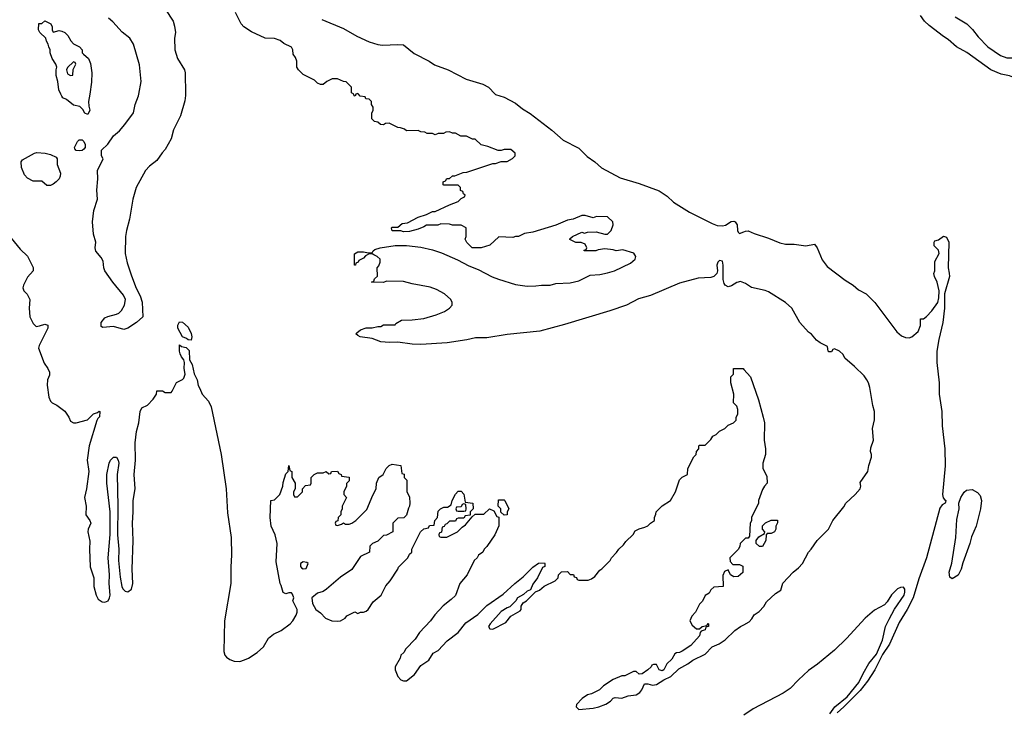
# Model space of a CAD drawing. Header units: inches. Extents: x 2494115 to 2685112, y 774173 to 915163.
# Tile 9 of 215: x 2514956 to 2521813, y 845693 to 850520. Entities that reach past the tile are written whole.
import ezdxf

# ---------------------------------------------------------------- set-up
doc = ezdxf.new("R2010")
doc.units = ezdxf.units.IN
doc.header["$MEASUREMENT"] = 0
for name, color, linetype in [('C5814', 7, 'Continuous'), ('C5815', 7, 'Continuous'), ('C5824', 7, 'Continuous'), ('C5825', 7, 'Continuous')]:
    doc.layers.add(name, color=color, linetype=linetype)

msp = doc.modelspace()

# ---------------------------------------------------------------- linework, layer by layer
at = {"layer": 'C5814', "color": 5, "elevation": 20}
for points in [[(2515443.4, 850000), (2515436, 849950), (2515436.9, 849916.9), (2515444.7, 849890), (2515430, 849858), (2515410, 849868), (2515394.6, 849894.6), (2515374, 849914), (2515330, 849924), (2515283.1, 849963.1), (2515256.4, 849976.4), (2515250, 849986), (2515243.2, 850000)], [(2516110.3, 850000), (2516110.5, 849990.5), (2516105.2, 849954.8), (2516075.5, 849850), (2516028, 849752), (2516010, 849688.7), (2515970, 849615.3), (2515947.7, 849592.3), (2515910, 849539), (2515859.8, 849500.2), (2515831, 849470), (2515766, 849350), (2515744, 849270), (2515721.6, 849130), (2515698.8, 849050), (2515693.4, 849010), (2515690.7, 848890), (2515705.2, 848825.2), (2515734.6, 848734.6), (2515767.7, 848647.7), (2515795.8, 848595.8), (2515810, 848552), (2515814.4, 848450), (2515770, 848409.6), (2515710, 848369.5), (2515681.2, 848361.2), (2515610, 848380.9), (2515534.6, 848374.6), (2515522.7, 848382.7), (2515524.5, 848410), (2515550, 848442), (2515570, 848452.4), (2515630, 848466.8), (2515645.4, 848474.6), (2515666, 848494), (2515687, 848530), (2515693.2, 848570), (2515679.7, 848599.7), (2515603.6, 848690), (2515549, 848770), (2515542, 848790), (2515536.5, 848836.5), (2515523.1, 848863.1), (2515485.6, 848905.6), (2515481.2, 848930), (2515485.2, 848970), (2515470, 849026), (2515462, 849110), (2515472.7, 849190), (2515497.2, 849270), (2515492.3, 849332.3), (2515499.5, 849410), (2515499, 849470), (2515538, 849550), (2515526, 849570), (2515526, 849610), (2515570, 849652), (2515609.3, 849710.7), (2515650, 849746), (2515689, 849790), (2515749, 849870), (2515760.9, 849930), (2515783.7, 849990), (2515785.5, 850000)], [(2517297.1, 850000), (2517292, 849988), (2517286, 849990), (2517282.7, 850000)], [(2520000, 848685.1), (2519974.8, 848694.8), (2519950, 848689.2), (2519914, 848666), (2519890, 848658), (2519870, 848668.7), (2519862, 848682), (2519856.2, 848710), (2519856.2, 848810), (2519850, 848838), (2519830, 848842), (2519818, 848830), (2519811, 848810), (2519816, 848770), (2519811.1, 848751.1), (2519790, 848729.3), (2519770, 848722.7), (2519680.9, 848719.1), (2519550, 848683), (2519350, 848597.7), (2519265.1, 848574.9), (2519181, 848530), (2519066, 848490), (2518750, 848394.7), (2518578, 848350), (2518350, 848325.7), (2518210, 848303.5), (2518130, 848302), (2518070, 848288.4), (2517932.5, 848267.5), (2517750, 848255.1), (2517690, 848258.7), (2517590, 848273.2), (2517530.5, 848269.5), (2517470, 848274), (2517410, 848298), (2517326, 848310), (2517310, 848318), (2517298, 848330), (2517303.1, 848336.9), (2517330, 848358), (2517370, 848371.3), (2517410, 848371.3), (2517450, 848382), (2517470, 848382), (2517490, 848394), (2517570, 848394), (2517576.4, 848403.6), (2517615.3, 848424.7), (2517690, 848427.3), (2517770, 848438), (2517857.2, 848462.8), (2517914.2, 848485.8), (2517948.7, 848510), (2517968, 848530), (2517968, 848550), (2517958, 848570), (2517915.3, 848610), (2517858.9, 848638.9), (2517814.8, 848654.8), (2517690, 848679), (2517630, 848695.3), (2517510, 848698), (2517490, 848689), (2517406, 848690), (2517422, 848698), (2517427.3, 848712.7), (2517447.3, 848732.7), (2517446, 848790), (2517456.4, 848803.6), (2517466, 848830), (2517466, 848850), (2517446, 848870), (2517422, 848882), (2517410, 848888), (2517390, 848888), (2517364.7, 848875.3), (2517350, 848858), (2517318, 848842), (2517314, 848830), (2517298, 848822), (2517294, 848810), (2517288.4, 848808.4), (2517287.3, 848887.3), (2517310, 848902), (2517350, 848902), (2517386, 848894), (2517410, 848894), (2517418, 848910), (2517430, 848918), (2517466, 848930), (2517570, 848946), (2517650, 848947.3), (2517750, 848935.5), (2517830, 848916.3), (2517894.6, 848894.6), (2518005.2, 848845.2), (2518084.1, 848804.1), (2518150, 848779.1), (2518247.2, 848727.2), (2518290, 848710.4), (2518410, 848673.4), (2518490, 848662), (2518550, 848664), (2518590.7, 848670.7), (2518650, 848670.8), (2518690, 848681), (2518790, 848686), (2518850, 848701), (2518930, 848738.8), (2518995.5, 848744.5), (2519050, 848754.8), (2519098, 848770), (2519210, 848822.8), (2519242, 848850), (2519248, 848870), (2519233.6, 848893.6), (2519156.5, 848916.5), (2519110, 848908), (2519090, 848915.3), (2519030, 848924), (2518984, 848916), (2518969.3, 848909.3), (2518888.9, 848908.9), (2518886, 848910), (2518887.3, 848912.7), (2518902, 848918), (2518906, 848930), (2518894.6, 848954.6), (2518867.3, 848967.3), (2518830, 848968), (2518787.3, 848987.3), (2518787.3, 848992.7), (2518806, 849010), (2518870, 849038), (2518890, 849032), (2518910, 849038), (2518970, 849042), (2519030, 849024.7), (2519050, 849024.7), (2519075.3, 849050), (2519088, 849090), (2519086, 849110), (2519050, 849146), (2518972.7, 849147.3), (2518950, 849138), (2518894.6, 849154.6), (2518870, 849155.3), (2518811.1, 849128.9), (2518770, 849122), (2518690, 849089), (2518530, 849039), (2518470.9, 849029.1), (2518430.9, 849009.1), (2518410, 849008.7), (2518390, 849002), (2518292.7, 849007.3), (2518230.5, 848949.5), (2518169, 848929), (2518106, 848930), (2518070, 848966), (2518058, 848990), (2518066, 849010), (2518066, 849070), (2518030, 849088), (2517970, 849088.7), (2517950, 849095.3), (2517890, 849098), (2517868.9, 849088.9), (2517790, 849088.7), (2517770, 849075.3), (2517730, 849059), (2517670, 849044), (2517630, 849042), (2517610, 849048), (2517550, 849048), (2517546, 849070), (2517550, 849074), (2517590, 849074), (2517620.4, 849099.6), (2517656.4, 849103.6), (2517730, 849144.7), (2517790, 849162), (2517830, 849182), (2517850, 849182), (2517949.3, 849230.7), (2518010, 849252), (2518030, 849274), (2518054.6, 849285.4), (2518058, 849298), (2518047.3, 849307.3), (2518042, 849322), (2518026, 849330), (2518026, 849350), (2518010, 849366), (2517910, 849366), (2517906, 849370), (2517906, 849390), (2517922, 849398), (2517930, 849414), (2517950, 849414), (2517970, 849432), (2517987.3, 849432.7), (2518044.7, 849455.3), (2518070, 849458), (2518250, 849518), (2518270, 849518), (2518310, 849531.3), (2518350, 849532), (2518388.4, 849551.6), (2518406, 849570), (2518406, 849590), (2518375.3, 849615.3), (2518330, 849615.3), (2518310, 849608.7), (2518288.9, 849608.9), (2518216.4, 849636.4), (2518170, 849648.7), (2518127.3, 849687.3), (2518108.4, 849688.4), (2518067.3, 849707.3), (2518028.4, 849708.4), (2517990, 849728), (2517970, 849728), (2517950, 849738), (2517923.6, 849736.4), (2517907.3, 849727.3), (2517870, 849726), (2517850, 849718), (2517830, 849726), (2517792.7, 849727.3), (2517776.4, 849736.4), (2517750, 849738), (2517730, 849748), (2517650, 849746), (2517636.4, 849756.4), (2517607.3, 849767.3), (2517588.4, 849768.4), (2517530, 849798), (2517503.6, 849796.4), (2517490, 849788), (2517468.4, 849788.4), (2517450, 849806), (2517426, 849810), (2517408.4, 849828.4), (2517407.3, 849867.3), (2517418, 849890), (2517418, 849910), (2517406, 849930), (2517406, 849950), (2517390, 849966), (2517367.3, 849967.3), (2517362, 849982), (2517327.3, 849987.3), (2517315.6, 850000)], [(2518268.1, 850000), (2518270, 849998), (2518330, 849980.7), (2518410, 849938.4), (2518458, 849898), (2518510, 849866), (2518661.6, 849750), (2518741.3, 849681.3), (2518850, 849624.9), (2518907, 849567), (2518960.7, 849530), (2519006.7, 849486.7), (2519138.4, 849418.4), (2519270, 849379.3), (2519410, 849326), (2519464.9, 849290), (2519508.9, 849248.9), (2519619.5, 849179.5), (2519778.5, 849098.5), (2519813.8, 849086.2), (2519850, 849083.8), (2519871.3, 849088.7), (2519910, 849114.4), (2519930, 849115.3), (2519939.1, 849110), (2519952.4, 849090), (2519954, 849050), (2519958.8, 849038.8), (2519970, 849030.8), (2520000, 849042.2)], [(2514896.9, 848996.9), (2514959.6, 848919.6), (2515011.1, 848871.1), (2515050, 848794), (2515050.9, 848769.1), (2515010, 848726), (2514982, 848670), (2514978, 848650), (2514984.7, 848630), (2515007.1, 848607.1), (2515026, 848570), (2515022.8, 848510), (2515027.7, 848450), (2515050, 848402), (2515070, 848382), (2515094.6, 848385.4), (2515130, 848398), (2515152, 848390), (2515151.3, 848370), (2515090.7, 848250), (2515088, 848230), (2515126.2, 848126.2), (2515151.3, 848090), (2515163.6, 848063.6), (2515163.6, 848043.6), (2515150.7, 848009.3), (2515146.7, 847973.3), (2515158.8, 847890), (2515170, 847862), (2515182, 847850), (2515213.7, 847833.7), (2515270.7, 847790.7), (2515298, 847750), (2515310, 847722), (2515330, 847711.3), (2515350, 847711), (2515429.1, 847730.9), (2515470, 847772), (2515498, 847782), (2515510, 847792), (2515514, 847790), (2515512, 847752), (2515499.6, 847740.4), (2515494, 847726), (2515439.1, 847550), (2515424.9, 847450), (2515437.1, 847370), (2515421.3, 847250), (2515406.4, 847190), (2515418, 847130), (2515417.3, 847070), (2515445.5, 847030), (2515450.4, 847010), (2515434, 846970), (2515430.7, 846950), (2515444.5, 846884.5), (2515442, 846830), (2515447.5, 846707.5), (2515473.4, 846630), (2515473, 846570), (2515488.9, 846508.9), (2515502.3, 846482.3), (2515530, 846461.6), (2515550, 846459.3), (2515571, 846469), (2515582.4, 846490), (2515586.3, 846510), (2515579.7, 846590), (2515581.6, 846650), (2515571.6, 846770), (2515587.2, 846932.8), (2515587, 847090), (2515562, 847290), (2515564, 847350), (2515579, 847430), (2515589.1, 847450.9), (2515610, 847472), (2515630, 847472), (2515642.8, 847450), (2515646.8, 847430), (2515634, 847350), (2515640.5, 847130), (2515637.1, 846930), (2515646.4, 846830), (2515644.9, 846750), (2515655.1, 846635.1), (2515666.4, 846570), (2515673.7, 846553.7), (2515690, 846536.3), (2515710, 846533), (2515734, 846550), (2515744.2, 846590), (2515738.9, 846690), (2515747.3, 846890), (2515741.6, 847010), (2515747, 847090), (2515745.1, 847170), (2515759.6, 847250), (2515754, 847350), (2515762, 847450), (2515759.3, 847570), (2515769.4, 847650), (2515786.6, 847710), (2515794, 847790), (2515805.6, 847814.4), (2515845.6, 847834.4), (2515885.6, 847874.4), (2515908, 847910), (2515910, 847934), (2515950, 847934), (2515970, 847922), (2516010, 847922), (2516018, 847930), (2516048.9, 847991.1), (2516090, 848012), (2516098, 848022), (2516108.7, 848050), (2516101.2, 848090), (2516104, 848130), (2516098, 848150), (2516082, 848170), (2516074, 848190), (2516069, 848210), (2516070, 848254), (2516082, 848242), (2516116, 848236), (2516135.3, 848215.3), (2516138, 848150), (2516156, 848116), (2516170.9, 848050.9), (2516191.3, 848010), (2516198, 847970), (2516210.7, 847950.7), (2516226.8, 847910), (2516270, 847860.7), (2516290, 847822.8), (2516360.2, 847490), (2516394.4, 847250), (2516403.7, 847083.7), (2516429, 846910), (2516431.7, 846788.3), (2516426.1, 846706.1), (2516425.7, 846590), (2516383.1, 846330), (2516377.5, 846117.5), (2516384.9, 846090), (2516396.7, 846076.7), (2516420.2, 846060.2), (2516450, 846048.9), (2516490, 846047.4), (2516522.6, 846057.4), (2516550, 846070.3), (2516610, 846110.3), (2516653, 846150), (2516689.8, 846210.2), (2516700.1, 846219.9), (2516723.1, 846236.9), (2516777.8, 846262.2), (2516839.5, 846310), (2516858, 846330), (2516882, 846370), (2516888.7, 846390), (2516888, 846410), (2516858, 846470), (2516866, 846490), (2516856.4, 846516.4), (2516850, 846526), (2516830, 846526), (2516810, 846518), (2516790, 846528), (2516777.2, 846577.2), (2516769.2, 846590), (2516742.5, 846742.5), (2516749, 846870), (2516734, 846930), (2516707, 846990), (2516699.3, 847050), (2516706, 847170), (2516730, 847174), (2516768, 847210), (2516789, 847270), (2516790, 847294), (2516810, 847354), (2516826, 847370), (2516830, 847414), (2516838, 847378), (2516851.1, 847371.1), (2516852, 847330), (2516874, 847290), (2516874, 847250), (2516862, 847230), (2516862, 847210), (2516870, 847194), (2516890, 847194), (2516926, 847230), (2516926, 847250), (2516947.3, 847272.7), (2516982, 847278), (2516986, 847290), (2516986, 847330), (2517006, 847350), (2517030, 847362), (2517070, 847362), (2517090, 847372), (2517110, 847354), (2517122, 847358), (2517128.4, 847371.6), (2517170, 847374), (2517178, 847358), (2517194, 847350), (2517198, 847338), (2517250, 847332), (2517250, 847306), (2517232.7, 847287.3), (2517231.6, 847268.4), (2517214, 847230), (2517214, 847210), (2517231.1, 847188.9), (2517202, 847130), (2517202, 847110), (2517192, 847090), (2517191.6, 847068.4), (2517174, 847050), (2517172.7, 847027.3), (2517158, 847022), (2517154, 847010), (2517158, 846998), (2517170, 846994), (2517196.4, 847003.6), (2517210, 847014), (2517224.7, 847004.7), (2517250, 847004.7), (2517270, 847011.3), (2517298, 847030), (2517374, 847106), (2517414.6, 847205.4), (2517438, 847250), (2517442, 847290), (2517458, 847330), (2517488, 847350), (2517508.4, 847391.6), (2517530, 847414), (2517550, 847422), (2517610, 847414), (2517618, 847358), (2517632.7, 847352.7), (2517634, 847330), (2517651.1, 847311.1), (2517652.7, 847232.7), (2517671.1, 847191.1), (2517672, 847150), (2517671.3, 847130), (2517663.6, 847116.4), (2517650, 847066), (2517631.6, 847048.4), (2517590, 847046), (2517554, 847010), (2517554, 846950), (2517510, 846928), (2517490, 846926), (2517450, 846886), (2517414, 846870), (2517394, 846850), (2517391.1, 846808.9), (2517330, 846778), (2517270, 846688), (2517190, 846635.3), (2517092, 846550), (2517070, 846535.3), (2517030, 846522), (2516991.3, 846490), (2516996, 846450), (2517018, 846410), (2517050, 846386), (2517086, 846350), (2517130, 846330.8), (2517170, 846327.3), (2517190, 846331), (2517222, 846350), (2517234.6, 846365.4), (2517290, 846394), (2517310, 846382), (2517328.7, 846391.3), (2517350, 846391.3), (2517370, 846398), (2517382, 846410), (2517418, 846462), (2517474, 846510), (2517504.7, 846575.3), (2517535.3, 846610), (2517588.7, 846690), (2517594.6, 846705.4), (2517658, 846770), (2517670, 846794), (2517686, 846810), (2517688, 846830), (2517748, 846950), (2517770, 846972), (2517802, 846978), (2517810, 846994), (2517842, 846998), (2517846, 847030), (2517866, 847050), (2517870, 847094), (2517886, 847110), (2517910, 847122), (2517936.4, 847123.6), (2517962, 847138), (2517968, 847170), (2517990, 847214), (2518010, 847234), (2518030, 847234), (2518050, 847214), (2518058, 847158), (2518111.1, 847151.1), (2518114, 847110), (2518094, 847090), (2518094, 847066), (2518058, 847062), (2518050, 847046), (2518010, 847046), (2517998, 847042), (2517990, 847026), (2517950, 847026), (2517930, 847006), (2517918, 847002), (2517912, 846988), (2517898, 846982), (2517892.7, 846947.3), (2517878, 846942), (2517874, 846930), (2517878, 846918), (2517890, 846914), (2517930, 846914), (2518006, 846950), (2518036.4, 846983.6), (2518060.4, 846999.6), (2518106, 847054), (2518127.3, 847072.7), (2518187.3, 847072.7), (2518228.4, 847111.6), (2518256.9, 847096.9), (2518278, 847058), (2518292.7, 847052.7), (2518292.7, 846992.7), (2518264.7, 846930), (2518210, 846848), (2518191.1, 846828.9), (2518182, 846810), (2518151.6, 846788.4), (2518142, 846770), (2518122, 846750), (2518072, 846650), (2518022, 846590), (2517990, 846508), (2517962, 846478), (2517905.2, 846434.8), (2517847.7, 846372.3), (2517816, 846330), (2517741, 846250), (2517710, 846202), (2517644.5, 846135.5), (2517631.3, 846110), (2517611.3, 846090), (2517604.7, 846070), (2517571, 846010), (2517571, 845990), (2517590, 845942), (2517610, 845918), (2517630, 845911.3), (2517650, 845911.3), (2517704.7, 845955.3), (2517750, 846018), (2517804.7, 846055.3), (2517835.3, 846104.7), (2517870, 846124.7), (2517934, 846190), (2518009, 846250), (2518063.9, 846316.1), (2518145.4, 846374.6), (2518210, 846437.3), (2518323.3, 846516.7), (2518404, 846590), (2518463.2, 846636.8), (2518530, 846704.7), (2518570, 846731.3), (2518610, 846734), (2518614, 846730), (2518614, 846710), (2518598, 846702), (2518562, 846630), (2518530, 846586), (2518512.7, 846547.3), (2518490, 846538), (2518465.4, 846514.6), (2518422, 846490), (2518411.3, 846468.7), (2518370, 846428), (2518350, 846422), (2518310, 846395.3), (2518232, 846310), (2518222, 846290), (2518230, 846274), (2518250, 846272), (2518340.4, 846319.6), (2518376.4, 846363.6), (2518440.4, 846399.6), (2518448, 846410), (2518448.4, 846431.6), (2518463.1, 846456.9), (2518486, 846470), (2518547.3, 846532.7), (2518576.4, 846543.6), (2518608.4, 846571.6), (2518686, 846610), (2518706, 846630), (2518708, 846650), (2518730, 846672), (2518770, 846674), (2518790, 846654), (2518812.7, 846652.7), (2518818, 846638), (2518832.7, 846632.7), (2518838, 846618), (2518850, 846614), (2518914, 846614), (2518938, 846622), (2518960.4, 846639.6), (2518996.4, 846683.6), (2519010, 846692), (2519068.4, 846751.6), (2519078, 846770), (2519112.9, 846807.1), (2519128, 846830), (2519160.4, 846859.6), (2519176.4, 846883.6), (2519228.4, 846931.6), (2519243.1, 846956.9), (2519270, 846972), (2519310, 846982), (2519330, 846992), (2519348.9, 847011.1), (2519378, 847030), (2519378, 847050), (2519387.3, 847072.7), (2519388, 847090), (2519430, 847132), (2519488, 847170), (2519522, 847230), (2519550, 847312), (2519570, 847332), (2519606, 847350), (2519608.4, 847391.6), (2519650, 847474), (2519666, 847490), (2519668.4, 847511.6), (2519686, 847530), (2519686, 847550), (2519690, 847554), (2519730, 847554), (2519770, 847594), (2519783.1, 847616.9), (2519806, 847630), (2519828.4, 847651.6), (2519866, 847670), (2519890, 847694), (2519926, 847710), (2519946, 847730), (2519946, 847750), (2519958, 847770), (2519956.4, 847803.6), (2519950, 847826), (2519928, 847850), (2519928.7, 847910), (2519908.7, 847990), (2519908, 848030), (2519926, 848050), (2519926, 848090), (2519994, 848090), (2520000, 848082.9)], [(2520000, 846896), (2519974, 846870), (2519972, 846850), (2519962, 846830), (2519902, 846770), (2519903.6, 846743.6), (2519922, 846722), (2519970, 846722), (2519992, 846712), (2519992, 846668), (2519959.6, 846640.4), (2519930, 846638), (2519906, 846650), (2519890, 846686), (2519865.4, 846674.6), (2519852.7, 846647.3), (2519854, 846570), (2519790, 846566), (2519770, 846546), (2519756.9, 846523.1), (2519730, 846506), (2519711.6, 846468.4), (2519690, 846446), (2519662, 846390), (2519636.9, 846363.1), (2519622, 846330), (2519639.6, 846299.6), (2519670, 846274), (2519690, 846274), (2519710, 846292), (2519742, 846298), (2519750, 846314), (2519754, 846310), (2519752, 846290), (2519734, 846286), (2519730, 846268), (2519702, 846258), (2519694, 846250), (2519690, 846226), (2519630, 846158), (2519570, 846118), (2519550, 846108.7), (2519530, 846108), (2519519.6, 846100.4), (2519496.9, 846063.1), (2519462, 846030), (2519442, 845990), (2519430, 845982), (2519410, 845988), (2519390, 846026), (2519370, 846026), (2519358, 846022), (2519354, 846010), (2519330.9, 845989.1), (2519290, 845962), (2519270, 845958), (2519250, 845978), (2519230, 845978), (2519170, 845948), (2519150, 845948), (2519090, 845922), (2519022, 845878), (2518994, 845850), (2518938, 845822), (2518910, 845814), (2518872, 845790), (2518832.7, 845747.3), (2518832, 845730), (2518850, 845712), (2518950, 845720.7), (2518990, 845731), (2519038, 845750), (2519070, 845771.3), (2519090, 845792), (2519103.1, 845796.9), (2519150, 845791.3), (2519193.2, 845806.8), (2519250, 845814.8), (2519274, 845830), (2519288.7, 845850), (2519308.4, 845891.6), (2519330, 845892), (2519362.8, 845882.8), (2519390, 845887.3), (2519440.9, 845919.1), (2519490, 845942.8), (2519545.2, 845994.8), (2519610, 846031), (2519644.1, 846055.9), (2519730, 846098), (2519778, 846150), (2519828, 846170), (2519870, 846198), (2519937.5, 846262.5), (2519975.3, 846290), (2520000, 846303.5)]]:
    msp.add_lwpolyline(points, dxfattribs=at)
for points in [[(2515370, 849605.2), (2515349.1, 849609.1), (2515340.4, 849620.4), (2515338, 849630), (2515358, 849670), (2515370, 849682), (2515390, 849682), (2515402, 849670), (2515412, 849650), (2515411.6, 849628.4), (2515403.6, 849616.4), (2515390, 849609)], [(2515145.2, 849365.2), (2515110, 849395.3), (2515050, 849395.3), (2515010, 849415.3), (2514990, 849438), (2514968, 849490), (2514966, 849530), (2514976.4, 849543.6), (2515058, 849590), (2515075.3, 849595.3), (2515134, 849590), (2515170, 849581), (2515210, 849562), (2515218, 849550), (2515218, 849510), (2515241, 849450), (2515238.8, 849430), (2515230.8, 849410), (2515210, 849389), (2515190, 849373.2), (2515170, 849365.2)], [(2516150, 848286), (2516130, 848288), (2516118, 848298), (2516089, 848309), (2516058, 848370), (2516058, 848390), (2516070, 848414), (2516090, 848412), (2516130, 848378), (2516150, 848334), (2516154.8, 848310)], [(2518050, 847146), (2518038, 847142), (2518030, 847126), (2517998, 847122), (2517994, 847110), (2517998, 847098), (2518010, 847094), (2518050, 847094), (2518062, 847098), (2518066, 847110), (2518062, 847142)], [(2518330, 847066), (2518307.3, 847087.3), (2518306, 847110), (2518288, 847130), (2518290, 847174), (2518330, 847174), (2518334, 847170), (2518362, 847110), (2518352, 847090), (2518350, 847068)], [(2516930, 846742), (2516912, 846730), (2516912, 846710), (2516919.6, 846699.6), (2516930, 846692), (2516950, 846694), (2516966, 846730), (2516956.4, 846736.4)]]:
    msp.add_lwpolyline(points, close=True, dxfattribs=at)
at = {"layer": 'C5815', "color": 5, "elevation": 20}
for points in [[(2515970.8, 850590), (2516024, 850510), (2516035.2, 850475.2), (2516042, 850430), (2516034.8, 850390), (2516036, 850310), (2516056, 850250), (2516102.8, 850170), (2516107.3, 850150), (2516110.3, 850000)], [(2517282.7, 850000), (2517282, 850002), (2517266, 850010), (2517266, 850050), (2517230, 850086), (2517210, 850088), (2517170, 850108), (2517132.7, 850107.3), (2517094, 850090), (2517070, 850068), (2517050, 850068), (2517030, 850078), (2517010, 850098), (2516930, 850138), (2516898, 850170), (2516886, 850190), (2516886, 850230), (2516876.4, 850256.4), (2516860.4, 850280.4), (2516858, 850310), (2516848.4, 850328.4), (2516794.6, 850354.6), (2516770, 850375.3), (2516730, 850388.7), (2516666, 850390), (2516570, 850435.3), (2516518, 850470), (2516498, 850490), (2516458, 850570)], [(2515243.2, 850000), (2515228.7, 850030), (2515221.2, 850090), (2515209.2, 850130), (2515209, 850170), (2515215.3, 850190), (2515208.7, 850210), (2515182, 850250), (2515168.7, 850290), (2515168.7, 850310), (2515158, 850330), (2515155.3, 850350), (2515142, 850370), (2515138, 850390), (2515095.3, 850430), (2515088, 850450), (2515090, 850494), (2515110, 850494), (2515130, 850512), (2515172, 850490), (2515182, 850470), (2515182, 850450), (2515190, 850434), (2515230, 850444.7), (2515250, 850441), (2515270.6, 850430.6), (2515291.3, 850410), (2515311.6, 850371.6), (2515331.6, 850351.6), (2515372, 850330), (2515391.3, 850310), (2515392, 850290), (2515399.6, 850279.6), (2515436, 850250), (2515450, 850214), (2515458.8, 850150), (2515455.9, 850084.1), (2515443.4, 850000)], [(2515785.5, 850000), (2515801.2, 850090), (2515790, 850206), (2515748.7, 850350), (2515722, 850390), (2515670, 850434), (2515604.7, 850504.7), (2515575.3, 850530)], [(2517061.1, 850521.1), (2517210, 850459.3), (2517304.9, 850404.9), (2517390, 850365.5), (2517450, 850347.7), (2517483.4, 850343.4), (2517590, 850347.3), (2517630, 850344.7), (2517703.7, 850283.7), (2517807.3, 850230), (2517845.2, 850205.2), (2517938.8, 850170), (2518065.5, 850105.5), (2518181, 850070), (2518221, 850050), (2518268.1, 850000)], [(2517315.6, 850000), (2517310, 850006), (2517298, 850002), (2517297.1, 850000)]]:
    msp.add_lwpolyline(points, dxfattribs=at)
msp.add_lwpolyline([(2515330, 850226), (2515290, 850186), (2515282, 850170), (2515290, 850142), (2515310, 850132), (2515326, 850134), (2515328, 850172), (2515346, 850210), (2515342, 850222)], close=True, dxfattribs=at)
at = {"layer": 'C5824', "color": 5, "elevation": 20}
for points in [[(2520000, 849042.2), (2520010, 849046), (2520030, 849048), (2520070.2, 849030.2), (2520170, 848998), (2520250, 848964.2), (2520290, 848954.9), (2520350, 848956.4), (2520430, 848944), (2520490, 848956), (2520510, 848931), (2520545.3, 848845.3), (2520579.7, 848799.7), (2520704.6, 848704.6), (2520760.5, 848670), (2520797.5, 848637.5), (2520850.3, 848610), (2520910.3, 848550), (2521064.2, 848344.2), (2521097, 848317), (2521124.1, 848304.1), (2521150, 848302.8), (2521169.5, 848310.5), (2521212.1, 848347.9), (2521228.4, 848388.4), (2521230, 848434), (2521250, 848434), (2521270, 848451.3), (2521309, 848490), (2521349, 848550), (2521358, 848582), (2521359, 848630), (2521345.2, 848690), (2521326, 848730), (2521322.7, 848750), (2521329.2, 848770), (2521330, 848834), (2521359, 848890), (2521354, 848914), (2521324.8, 848944.8), (2521324, 848970), (2521330, 848978), (2521353.6, 848986.4), (2521389.3, 849010.7), (2521410, 849004.7), (2521426.8, 848970), (2521421, 848790), (2521430, 848754), (2521430.4, 848730), (2521397.3, 848610), (2521396.3, 848510), (2521385.5, 848410), (2521356.4, 848290), (2521342.4, 848210), (2521343.7, 848130), (2521358.9, 847990), (2521358.9, 847910), (2521377.7, 847790), (2521380.3, 847690), (2521398.7, 847530), (2521400.9, 847410), (2521383.1, 847210), (2521388.1, 847188.1), (2521395.5, 847175.5), (2521404.7, 847170), (2521403.6, 847156.4), (2521402, 847150), (2521380.4, 847139.6), (2521363.4, 847116.6), (2521271.6, 846770), (2521217.4, 846622.6), (2521177.6, 846490), (2521135.8, 846410), (2521080.8, 846319.2), (2521012.7, 846167.3), (2520963.7, 846096.3), (2520910.2, 845989.8), (2520860.5, 845910), (2520810, 845844.5), (2520696.3, 845730), (2520650, 845689.6)], [(2520000, 846303.5), (2520036.6, 846323.4), (2520055.5, 846344.5), (2520070, 846371), (2520104.7, 846395.3), (2520138, 846430), (2520156.4, 846463.6), (2520220.2, 846519.8), (2520256, 846544), (2520270, 846592), (2520342, 846670), (2520380.2, 846699.8), (2520408.7, 846730), (2520448.7, 846810), (2520468.7, 846830), (2520508.7, 846890), (2520588, 846970), (2520618, 847030), (2520695.5, 847124.5), (2520708.7, 847150), (2520775.3, 847210), (2520808.7, 847250), (2520814, 847270), (2520810, 847294), (2520862, 847370), (2520870, 847414), (2520888.7, 847470), (2520888.7, 847490), (2520882, 847510), (2520883.1, 847536.9), (2520902, 847590), (2520895.3, 847670), (2520908.9, 847731.1), (2520909.2, 847790), (2520897.2, 847830), (2520875.9, 847955.9), (2520866.6, 847990), (2520855.1, 848010), (2520836.9, 848036.9), (2520770, 848104), (2520702, 848162), (2520690, 848186), (2520666, 848210), (2520630, 848226), (2520618, 848222), (2520610, 848206), (2520590, 848206), (2520586, 848210), (2520582, 848242), (2520530, 848268), (2520505.6, 848285.6), (2520469.1, 848329.1), (2520450, 848342), (2520388.9, 848408.9), (2520334, 848510), (2520289, 848550), (2520170, 848623.7), (2520146.8, 848633.2), (2520052.9, 848652.9), (2520010, 848681.2), (2520000, 848685.1)], [(2520000, 848082.9), (2520044.7, 848030), (2520100.7, 847870), (2520134, 847750), (2520142, 847710), (2520140.7, 847590), (2520151, 847530), (2520151, 847490), (2520131.6, 847428.4), (2520131.6, 847391.6), (2520159.6, 847339.6), (2520162, 847290), (2520142, 847270), (2520130, 847246), (2520102, 847170), (2520102, 847150), (2520052, 847050), (2520051.6, 847028.4), (2520042, 847010), (2520039.6, 846920.4), (2520030, 846906), (2520010, 846906), (2520000, 846896)], [(2520598.6, 845681.4), (2520633.2, 845730), (2520719.7, 845800.3), (2520800.5, 845899.5), (2520830, 845962.8), (2520870, 846033.4), (2520922.3, 846097.7), (2520964.9, 846195.1), (2520986.6, 846290), (2521010, 846342.8), (2521048.2, 846411.8), (2521115.1, 846510), (2521120.9, 846530), (2521119.3, 846550), (2521110, 846564), (2521090, 846563.7), (2521070, 846552.3), (2521027.5, 846512.5), (2520998, 846462), (2520978.3, 846441.7), (2520910, 846404.7), (2520843.1, 846350), (2520713.4, 846206.6), (2520630, 846126.3), (2520511.1, 846028.9), (2520450, 845984.7), (2520380, 845920), (2520321.6, 845858.4), (2520273.3, 845826.7), (2520063.4, 845716.6), (2520000, 845673.4)]]:
    msp.add_lwpolyline(points, dxfattribs=at)
for points in [[(2521450, 846624), (2521434, 846634), (2521429.4, 846669.4), (2521447.2, 846732.8), (2521475.1, 846910), (2521483.5, 847036.5), (2521499.3, 847110), (2521496, 847150), (2521509.3, 847190), (2521532.5, 847227.5), (2521550, 847241), (2521590, 847246), (2521625.2, 847225.2), (2521644.9, 847204.9), (2521654, 847170), (2521647.3, 847110), (2521617.3, 846990), (2521585.2, 846914.8), (2521573.4, 846870), (2521524.5, 846735.5), (2521513.4, 846690), (2521492.1, 846647.9)], [(2520107.3, 846847.3), (2520086, 846870), (2520086, 846890), (2520103.1, 846916.9), (2520142, 846938), (2520146, 846950), (2520128.4, 846968.4), (2520128.4, 846991.6), (2520150, 847014), (2520188.4, 847031.6), (2520232.7, 847032.7), (2520232.7, 847012.7), (2520222, 846990), (2520222, 846970), (2520212, 846950), (2520190, 846938), (2520162, 846938), (2520154, 846930), (2520152, 846890), (2520130, 846848)]]:
    msp.add_lwpolyline(points, close=True, dxfattribs=at)
at = {"layer": 'C5825', "color": 5, "elevation": 20}
for points in [[(2522204.1, 850000), (2522202.6, 850002.6), (2522184, 850024), (2522161, 850041), (2522090, 850067.8), (2521895.3, 850110), (2521850, 850129.4), (2521790, 850139.5), (2521719.3, 850170), (2521551.7, 850291.7), (2521479.3, 850330), (2521422.7, 850382.7), (2521390, 850402), (2521290, 850479.5), (2521258, 850510), (2521230, 850549.3)], [(2521470, 850538.8), (2521551, 850490), (2521592.5, 850452.5), (2521630, 850401), (2521698.8, 850330), (2521786, 850270), (2521830, 850253.4), (2521870, 850254), (2521916, 850264), (2521929.1, 850270.9), (2521948.9, 850291.1), (2521962.7, 850370), (2521979.5, 850430), (2521985.2, 850490), (2521999, 850550)]]:
    msp.add_lwpolyline(points, dxfattribs=at)

doc.saveas('drawing.dxf')
